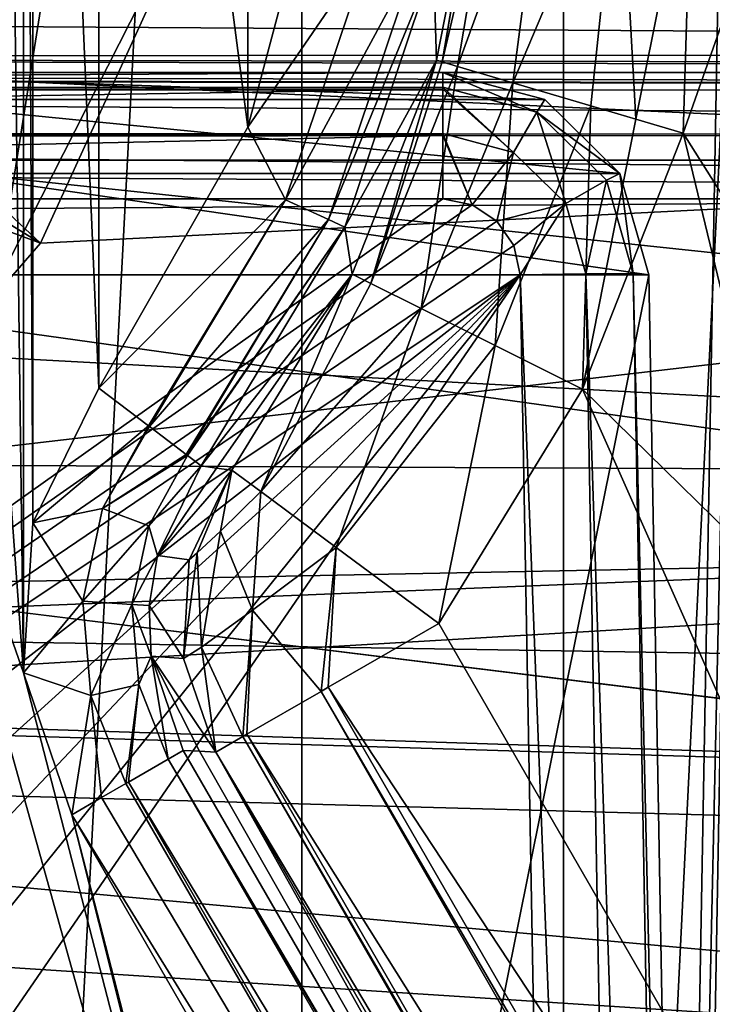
# Model space of a CAD drawing. Header units: millimetres. Extents: x -40 to 40, y -40 to 40.
# Tile 57 of 192: x -19.7 to -17, y -5.1 to -1.3. Entities that reach past the tile are written whole.
import ezdxf

# ---------------------------------------------------------------- set-up
doc = ezdxf.new("R2010")
doc.units = ezdxf.units.MM
doc.header["$LTSCALE"] = 8.749007
for name, color, linetype in [('1', 7, 'CONTINUOUS'), ('104', 7, 'CONTINUOUS'), ('109', 7, 'CONTINUOUS'), ('116', 7, 'CONTINUOUS'), ('139', 7, 'CONTINUOUS'), ('16', 7, 'CONTINUOUS'), ('186', 7, 'CONTINUOUS'), ('191', 7, 'CONTINUOUS'), ('194', 7, 'CONTINUOUS'), ('195', 7, 'CONTINUOUS'), ('203', 7, 'CONTINUOUS'), ('204', 7, 'CONTINUOUS'), ('207', 7, 'CONTINUOUS'), ('208', 7, 'CONTINUOUS'), ('366', 7, 'CONTINUOUS'), ('367', 7, 'CONTINUOUS'), ('368', 7, 'CONTINUOUS'), ('397', 7, 'CONTINUOUS'), ('410', 7, 'CONTINUOUS'), ('48', 7, 'CONTINUOUS'), ('60', 7, 'CONTINUOUS'), ('641', 7, 'CONTINUOUS'), ('646', 7, 'CONTINUOUS'), ('647', 7, 'CONTINUOUS'), ('648', 7, 'CONTINUOUS'), ('668', 7, 'CONTINUOUS'), ('669', 7, 'CONTINUOUS'), ('670', 7, 'CONTINUOUS'), ('671', 7, 'CONTINUOUS'), ('692', 7, 'CONTINUOUS'), ('693', 7, 'CONTINUOUS'), ('694', 7, 'CONTINUOUS'), ('701', 7, 'CONTINUOUS'), ('908', 7, 'CONTINUOUS'), ('911', 7, 'CONTINUOUS'), ('912', 7, 'CONTINUOUS')]:
    doc.layers.add(name, color=color, linetype=linetype)

msp = doc.modelspace()

# ---------------------------------------------------------------- linework, layer by layer
at = {"layer": '1', "linetype": 'CONTINUOUS'}
for points in [[(-15.1168, 36.4929), (-18.6204, 34.8358), (-18.6197, -34.8362), (-15.1168, 36.4929)], [(-15.116, -36.4932), (-15.1168, 36.4929), (-18.6197, -34.8362), (-15.116, -36.4932)], [(-18.6204, 34.8358), (-21.9451, 32.843), (-21.9445, -32.8434), (-18.6204, 34.8358)], [(-18.6197, -34.8362), (-18.6204, 34.8358), (-21.9445, -32.8434), (-18.6197, -34.8362)]]:
    msp.add_3dface(points, dxfattribs=at)
at = {"layer": '104', "linetype": 'CONTINUOUS'}
for points in [[(-8.05, 0, -730), (-19.1621, -1.1271, -730), (-7.8953, -1.5705, -730), (-8.05, 0, -730)], [(-19.1621, -1.1271, -730), (-19.6352, -2.1629, -730), (-7.8953, -1.5705, -730), (-19.1621, -1.1271, -730)], [(-7.8953, -1.5705, -730), (-20.3809, -3.0233, -730), (-7.4373, -3.0804, -730), (-7.8953, -1.5705, -730)], [(-19.6352, -2.1629, -730), (-20.3809, -3.0233, -730), (-7.8953, -1.5705, -730), (-19.6352, -2.1629, -730)], [(-20.3809, -3.0233, -730), (-21.3384, -3.6386, -730), (-7.4373, -3.0804, -730), (-20.3809, -3.0233, -730)], [(-7.4373, -3.0804, -730), (-22.43, -3.9592, -730), (-6.6933, -4.4723, -730), (-7.4373, -3.0804, -730)], [(-21.3384, -3.6386, -730), (-22.43, -3.9592, -730), (-7.4373, -3.0804, -730), (-21.3384, -3.6386, -730)], [(-23.5687, -3.9594, -730), (-31.3005, -6.6543, -730), (-6.6933, -4.4723, -730), (-23.5687, -3.9594, -730)], [(-22.43, -3.9592, -730), (-23.5687, -3.9594, -730), (-6.6933, -4.4723, -730), (-22.43, -3.9592, -730)], [(-6.6933, -4.4723, -730), (-31.3005, -6.6543, -730), (-5.6921, -5.6924, -730), (-6.6933, -4.4723, -730)]]:
    msp.add_3dface(points, dxfattribs=at)
at = {"layer": '109', "linetype": 'CONTINUOUS'}
for points in [[(-21.1061, -0.7846, -733), (-20.95, 0, -733), (-10.5177, -1.9667, -733), (-21.1061, -0.7846, -733)], [(-10.5177, -1.9667, -733), (-20.95, 0, -733), (-10.7, 0, -733), (-10.5177, -1.9667, -733)], [(-21.5506, -1.4498, -733), (-21.1061, -0.7846, -733), (-10.5177, -1.9667, -733), (-21.5506, -1.4498, -733)], [(-22.2156, -1.894, -733), (-21.5506, -1.4498, -733), (-10.5177, -1.9667, -733), (-22.2156, -1.894, -733)], [(-23.0004, -2.05, -733), (-22.2156, -1.894, -733), (-10.5177, -1.9667, -733), (-23.0004, -2.05, -733)], [(-9.9772, -3.866, -733), (-23.0004, -2.05, -733), (-10.5177, -1.9667, -733), (-9.9772, -3.866, -733)], [(-32.3094, -3.5142, -733), (-23.0004, -2.05, -733), (-9.9772, -3.866, -733), (-32.3094, -3.5142, -733)], [(-9.097, -5.6333, -733), (-32.3094, -3.5142, -733), (-9.9772, -3.866, -733), (-9.097, -5.6333, -733)], [(-31.7401, -6.9868, -733), (-32.3094, -3.5142, -733), (-9.097, -5.6333, -733), (-31.7401, -6.9868, -733)]]:
    msp.add_3dface(points, dxfattribs=at)
at = {"layer": '116', "linetype": 'CONTINUOUS'}
for points in [[(-19.6352, -2.1629, -730), (-21.106, -0.7845, -731.95), (-21.2955, -1.1389, -731.95), (-19.6352, -2.1629, -730)], [(-19.6352, -2.1629, -730), (-19.1621, -1.1271, -730), (-21.106, -0.7845, -731.95), (-19.6352, -2.1629, -730)], [(-19.6352, -2.1629, -730), (-21.2955, -1.1389, -731.95), (-21.5504, -1.4496, -731.95), (-19.6352, -2.1629, -730)], [(-20.3809, -3.0233, -730), (-19.6352, -2.1629, -730), (-21.5504, -1.4496, -731.95), (-20.3809, -3.0233, -730)]]:
    msp.add_3dface(points, dxfattribs=at)
at = {"layer": '139', "linetype": 'CONTINUOUS'}
for points in [[(-19.7007, -3.831, -733), (-19.7007, 3.831, -733), (-19.75, 0, -733), (-19.7007, -3.831, -733)], [(-19.6641, -3.2495, -733), (-19.7007, 3.831, -733), (-19.7007, -3.831, -733), (-19.6641, -3.2495, -733)], [(-19.6641, 3.2495, -733), (-19.7007, 3.831, -733), (-19.6641, -3.2495, -733), (-19.6641, 3.2495, -733)], [(-19.4087, -2.7259, -733), (-19.6641, 3.2495, -733), (-19.6641, -3.2495, -733), (-19.4087, -2.7259, -733)], [(-19.4087, 2.7259, -733), (-19.6641, 3.2495, -733), (-19.4087, -2.7259, -733), (-19.4087, 2.7259, -733)], [(-18.8294, -1.7128, -733), (-19.4087, 2.7259, -733), (-19.4087, -2.7259, -733), (-18.8294, -1.7128, -733)], [(-18.8292, 1.7124, -733), (-19.4087, 2.7259, -733), (-18.8294, -1.7128, -733), (-18.8292, 1.7124, -733)], [(-18.5295, -0.5853, -733), (-18.8292, 1.7124, -733), (-18.8294, -1.7128, -733), (-18.5295, -0.5853, -733)], [(-19.7007, -3.831, -733), (-19.75, 0, -733), (-19.9093, -1.0049, -733), (-19.7007, -3.831, -733)], [(-20.3714, -1.9113, -733), (-19.7007, -3.831, -733), (-19.9093, -1.0049, -733), (-20.3714, -1.9113, -733)], [(-20.9482, -5.2112, -733), (-18.0438, -10.2417, -733), (-20.3714, -1.9113, -733), (-20.9482, -5.2112, -733)], [(-18.0438, -10.2417, -733), (-19.7007, -3.831, -733), (-20.3714, -1.9113, -733), (-18.0438, -10.2417, -733)], [(-19.5129, -4.3825, -733), (-19.7007, -3.831, -733), (-18.0438, -10.2417, -733), (-19.5129, -4.3825, -733)], [(-19.5129, -4.3825, -733), (-18.0438, -10.2417, -733), (-17.851, -10.8342, -733), (-19.5129, -4.3825, -733)], [(-15.2642, -11.7415, -733), (-19.5129, -4.3825, -733), (-17.851, -10.8342, -733), (-15.2642, -11.7415, -733)]]:
    msp.add_3dface(points, dxfattribs=at)
at = {"layer": '16', "linetype": 'CONTINUOUS'}
for points in [[(33.9501, -1.8406, -3.5), (-33.9501, 1.8406, -3.5), (33.9501, 1.8406, -3.5), (33.9501, -1.8406, -3.5)], [(-33.9501, -1.8406, -3.5), (-33.9501, 1.8406, -3.5), (33.9501, -1.8406, -3.5), (-33.9501, -1.8406, -3.5)], [(-33.9501, -1.8406, -3.5), (33.5521, -5.5004, -3.5), (-5, -5.4103, -3.5), (-33.9501, -1.8406, -3.5)], [(33.5521, -5.5004, -3.5), (-33.9501, -1.8406, -3.5), (33.9501, -1.8406, -3.5), (33.5521, -5.5004, -3.5)], [(-33.5522, -5.4998, -3.5), (-33.9501, -1.8406, -3.5), (-5, -5.4103, -3.5), (-33.5522, -5.4998, -3.5)]]:
    msp.add_3dface(points, dxfattribs=at)
at = {"layer": '186', "linetype": 'CONTINUOUS'}
for points in [[(-29.4123, -10.048, -823.8246), (-29.4827, -1.9913, -823.9652), (-2.4565, -1.9913, -823.9652), (-29.4123, -10.048, -823.8246)], [(-29.2506, -11.205, -823.8044), (-29.4123, -10.048, -823.8246), (-2.4565, -1.9913, -823.9652), (-29.2506, -11.205, -823.8044)], [(-28.796, -12.2822, -823.7856), (-29.2506, -11.205, -823.8044), (-2.4565, -1.9913, -823.9652), (-28.796, -12.2822, -823.7856)], [(-28.0797, -13.2054, -823.7695), (-28.796, -12.2822, -823.7856), (-2.4565, -1.9913, -823.9652), (-28.0797, -13.2054, -823.7695)], [(-27.1505, -13.9127, -823.7572), (-28.0797, -13.2054, -823.7695), (-2.4565, -1.9913, -823.9652), (-27.1505, -13.9127, -823.7572)], [(-26.0706, -14.3571, -823.7494), (-27.1505, -13.9127, -823.7572), (-2.4565, -1.9913, -823.9652), (-26.0706, -14.3571, -823.7494)], [(-24.9125, -14.5088, -823.7467), (-26.0706, -14.3571, -823.7494), (-2.4565, -1.9913, -823.9652), (-24.9125, -14.5088, -823.7467)], [(-2.2089, -2.0569, -823.9641), (-24.9125, -14.5088, -823.7467), (-2.4565, -1.9913, -823.9652), (-2.2089, -2.0569, -823.9641)], [(-2.0265, -2.2362, -823.961), (-24.9125, -14.5088, -823.7467), (-2.2089, -2.0569, -823.9641), (-2.0265, -2.2362, -823.961)], [(-1.9566, -2.4826, -823.9567), (-24.9125, -14.5088, -823.7467), (-2.0265, -2.2362, -823.961), (-1.9566, -2.4826, -823.9567)], [(-1.7467, -14.5087, -823.7467), (-24.9125, -14.5088, -823.7467), (-1.9566, -2.4826, -823.9567), (-1.7467, -14.5087, -823.7467)]]:
    msp.add_3dface(points, dxfattribs=at)
at = {"layer": '191', "linetype": 'CONTINUOUS'}
for points in [[(-29.4827, -1.9913, -821.0348), (-29.4123, -10.048, -821.1754), (-18.0722, -1.9913, -821.0348), (-29.4827, -1.9913, -821.0348)], [(-18.0722, -1.9913, -821.0348), (-29.4123, -10.048, -821.1754), (-17.9583, -2.0137, -821.0351), (-18.0722, -1.9913, -821.0348)], [(-17.9583, -2.0137, -821.0351), (-29.4123, -10.048, -821.1754), (-17.8617, -2.0773, -821.0363), (-17.9583, -2.0137, -821.0351)], [(-17.8617, -2.0773, -821.0363), (-29.4123, -10.048, -821.1754), (-17.7963, -2.1727, -821.0379), (-17.8617, -2.0773, -821.0363)], [(-17.7963, -2.1727, -821.0379), (-29.4123, -10.048, -821.1754), (-17.7718, -2.286, -821.0399), (-17.7963, -2.1727, -821.0379)], [(-29.4123, -10.048, -821.1754), (-29.2508, -11.2046, -821.1956), (-17.7718, -2.286, -821.0399), (-29.4123, -10.048, -821.1754)], [(-29.2508, -11.2046, -821.1956), (-28.7971, -12.2804, -821.2144), (-17.7718, -2.286, -821.0399), (-29.2508, -11.2046, -821.1956)], [(-28.7971, -12.2804, -821.2144), (-28.0818, -13.2034, -821.2305), (-17.7718, -2.286, -821.0399), (-28.7971, -12.2804, -821.2144)], [(-28.0818, -13.2034, -821.2305), (-27.1523, -13.9117, -821.2428), (-17.7718, -2.286, -821.0399), (-28.0818, -13.2034, -821.2305)], [(-27.1523, -13.9117, -821.2428), (-26.0711, -14.357, -821.2506), (-17.7718, -2.286, -821.0399), (-27.1523, -13.9117, -821.2428)], [(-17.7718, -2.286, -821.0399), (-26.0711, -14.357, -821.2506), (-17.5509, -14.5087, -821.2533), (-17.7718, -2.286, -821.0399)]]:
    msp.add_3dface(points, dxfattribs=at)
at = {"layer": '194', "linetype": 'CONTINUOUS'}
for points in [[(-29.4913, -1.5, -820.5348), (-29.4901, -1.5655, -820.7823), (-18.0722, -1.5, -820.5348), (-29.4913, -1.5, -820.5348)], [(-18.0722, -1.5, -820.5348), (-29.4901, -1.5655, -820.7823), (-18.0722, -1.5571, -820.7669), (-18.0722, -1.5, -820.5348)], [(-18.0722, -1.5571, -820.7669), (-29.4901, -1.5655, -820.7823), (-18.0722, -1.5656, -820.7823), (-18.0722, -1.5571, -820.7669)], [(-29.4901, -1.5655, -820.7823), (-29.487, -1.745, -820.9649), (-18.0722, -1.5656, -820.7823), (-29.4901, -1.5655, -820.7823)], [(-18.0722, -1.5656, -820.7823), (-29.487, -1.745, -820.9649), (-18.0722, -1.7376, -820.9604), (-18.0722, -1.5656, -820.7823)], [(-18.0722, -1.7376, -820.9604), (-29.487, -1.745, -820.9649), (-18.0722, -1.7449, -820.9649), (-18.0722, -1.7376, -820.9604)], [(-29.487, -1.745, -820.9649), (-29.4827, -1.9913, -821.0348), (-18.0722, -1.7449, -820.9649), (-29.487, -1.745, -820.9649)], [(-29.4827, -1.9913, -821.0348), (-18.0722, -1.9913, -821.0348), (-18.0722, -1.7449, -820.9649), (-29.4827, -1.9913, -821.0348)]]:
    msp.add_3dface(points, dxfattribs=at)
at = {"layer": '195', "linetype": 'CONTINUOUS'}
for points in [[(-29.4913, -1.5, -820.5348), (-18.0722, -1.5, -820.5348), (-24.9336, -1.5, -793.4172), (-29.4913, -1.5, -820.5348)], [(-18.0722, -1.5, -820.5348), (-20.6945, -1.5, -745.4392), (-24.9336, -1.5, -793.4172), (-18.0722, -1.5, -820.5348)]]:
    msp.add_3dface(points, dxfattribs=at)
at = {"layer": '203', "linetype": 'CONTINUOUS'}
for points in [[(-19.7303, -14.5087, -744.0187), (-19.8952, -2.2861, -745.4113), (-17.2722, -2.286, -820.5225), (-19.7303, -14.5087, -744.0187)], [(-17.0513, -14.5087, -820.7359), (-19.7303, -14.5087, -744.0187), (-17.2722, -2.286, -820.5225), (-17.0513, -14.5087, -820.7359)]]:
    msp.add_3dface(points, dxfattribs=at)
at = {"layer": '204', "linetype": 'CONTINUOUS'}
for points in [[(-17.7718, -2.286, -821.0399), (-17.2958, -14.5121, -821.1834), (-17.5169, -2.2827, -820.9699), (-17.7718, -2.286, -821.0399)], [(-17.7718, -2.286, -821.0399), (-17.5509, -14.5087, -821.2533), (-17.2958, -14.5121, -821.1834), (-17.7718, -2.286, -821.0399)], [(-17.2958, -14.5121, -821.1834), (-17.1122, -14.5121, -820.9932), (-17.5169, -2.2827, -820.9699), (-17.2958, -14.5121, -821.1834)], [(-17.5169, -2.2827, -820.9699), (-17.1122, -14.5121, -820.9932), (-17.3331, -2.2827, -820.7795), (-17.5169, -2.2827, -820.9699)], [(-17.1122, -14.5121, -820.9932), (-17.0513, -14.5087, -820.7359), (-17.3331, -2.2827, -820.7795), (-17.1122, -14.5121, -820.9932)], [(-17.0513, -14.5087, -820.7359), (-17.2722, -2.286, -820.5225), (-17.3331, -2.2827, -820.7795), (-17.0513, -14.5087, -820.7359)]]:
    msp.add_3dface(points, dxfattribs=at)
at = {"layer": '207', "linetype": 'CONTINUOUS'}
for points in [[(-18.0722, -1.5, -820.5348), (-17.7065, -1.6539, -820.7685), (-17.6762, -1.6049, -820.5269), (-18.0722, -1.5, -820.5348)], [(-18.0722, -1.5, -820.5348), (-18.0722, -1.5571, -820.7669), (-17.7065, -1.6539, -820.7685), (-18.0722, -1.5, -820.5348)], [(-18.0722, -1.5571, -820.7669), (-17.7974, -1.8103, -820.9617), (-17.7065, -1.6539, -820.7685), (-18.0722, -1.5571, -820.7669)], [(-18.0722, -1.5571, -820.7669), (-18.0722, -1.5656, -820.7823), (-17.7974, -1.8103, -820.9617), (-18.0722, -1.5571, -820.7669)], [(-18.0722, -1.5656, -820.7823), (-18.0722, -1.7376, -820.9604), (-17.7974, -1.8103, -820.9617), (-18.0722, -1.5656, -820.7823)], [(-17.6762, -1.6049, -820.5269), (-17.7065, -1.6539, -820.7685), (-17.3841, -1.8919, -820.5224), (-17.6762, -1.6049, -820.5269)], [(-17.7974, -1.8103, -820.9617), (-17.5946, -2.0093, -820.9652), (-17.7065, -1.6539, -820.7685), (-17.7974, -1.8103, -820.9617)], [(-17.7065, -1.6539, -820.7685), (-17.5946, -2.0093, -820.9652), (-17.4366, -1.9189, -820.7732), (-17.7065, -1.6539, -820.7685)], [(-17.7065, -1.6539, -820.7685), (-17.4366, -1.9189, -820.7732), (-17.3841, -1.8919, -820.5224), (-17.7065, -1.6539, -820.7685)], [(-18.0722, -1.7376, -820.9604), (-17.9583, -2.0137, -821.0351), (-17.7974, -1.8103, -820.9617), (-18.0722, -1.7376, -820.9604)], [(-17.9583, -2.0137, -821.0351), (-18.0722, -1.7376, -820.9604), (-18.0722, -1.7449, -820.9649), (-17.9583, -2.0137, -821.0351)], [(-18.0722, -1.9913, -821.0348), (-17.9583, -2.0137, -821.0351), (-18.0722, -1.7449, -820.9649), (-18.0722, -1.9913, -821.0348)], [(-17.9583, -2.0137, -821.0351), (-17.8617, -2.0773, -821.0363), (-17.7974, -1.8103, -820.9617), (-17.9583, -2.0137, -821.0351)], [(-17.7974, -1.8103, -820.9617), (-17.8617, -2.0773, -821.0363), (-17.5946, -2.0093, -820.9652), (-17.7974, -1.8103, -820.9617)], [(-17.4366, -1.9189, -820.7732), (-17.3331, -2.2827, -820.7795), (-17.3841, -1.8919, -820.5224), (-17.4366, -1.9189, -820.7732)], [(-17.3331, -2.2827, -820.7795), (-17.2722, -2.286, -820.5225), (-17.3841, -1.8919, -820.5224), (-17.3331, -2.2827, -820.7795)], [(-17.5946, -2.0093, -820.9652), (-17.5169, -2.2827, -820.9699), (-17.4366, -1.9189, -820.7732), (-17.5946, -2.0093, -820.9652)], [(-17.5169, -2.2827, -820.9699), (-17.3331, -2.2827, -820.7795), (-17.4366, -1.9189, -820.7732), (-17.5169, -2.2827, -820.9699)], [(-17.8617, -2.0773, -821.0363), (-17.7963, -2.1727, -821.0379), (-17.5946, -2.0093, -820.9652), (-17.8617, -2.0773, -821.0363)], [(-17.7963, -2.1727, -821.0379), (-17.7718, -2.286, -821.0399), (-17.5946, -2.0093, -820.9652), (-17.7963, -2.1727, -821.0379)], [(-17.7718, -2.286, -821.0399), (-17.5169, -2.2827, -820.9699), (-17.5946, -2.0093, -820.9652), (-17.7718, -2.286, -821.0399)]]:
    msp.add_3dface(points, dxfattribs=at)
at = {"layer": '208', "linetype": 'CONTINUOUS'}
for points in [[(-20.6945, -1.5, -745.4392), (-18.0722, -1.5, -820.5348), (-17.6762, -1.6049, -820.5269), (-20.6945, -1.5, -745.4392)], [(-20.2988, -1.6049, -745.4254), (-20.6945, -1.5, -745.4392), (-17.6762, -1.6049, -820.5269), (-20.2988, -1.6049, -745.4254)], [(-20.0066, -1.8924, -745.4152), (-20.2988, -1.6049, -745.4254), (-17.3841, -1.8919, -820.5224), (-20.0066, -1.8924, -745.4152)], [(-20.2988, -1.6049, -745.4254), (-17.6762, -1.6049, -820.5269), (-17.3841, -1.8919, -820.5224), (-20.2988, -1.6049, -745.4254)], [(-17.2722, -2.286, -820.5225), (-20.0066, -1.8924, -745.4152), (-17.3841, -1.8919, -820.5224), (-17.2722, -2.286, -820.5225)], [(-19.8952, -2.2861, -745.4113), (-20.0066, -1.8924, -745.4152), (-17.2722, -2.286, -820.5225), (-19.8952, -2.2861, -745.4113)]]:
    msp.add_3dface(points, dxfattribs=at)
at = {"layer": '366', "linetype": 'CONTINUOUS'}
for points in [[(-2.4565, -1.5656, -824.2177), (-29.49, -1.5707, -824.2088), (-29.4483, -1.5209, -824.322), (-2.4565, -1.5656, -824.2177)], [(-29.4447, -1.5181, -824.3317), (-2.4565, -1.5626, -824.223), (-29.4483, -1.5209, -824.322), (-29.4447, -1.5181, -824.3317)], [(-2.4565, -1.5626, -824.223), (-2.4565, -1.5656, -824.2177), (-29.4483, -1.5209, -824.322), (-2.4565, -1.5626, -824.223)], [(-29.3947, -1.5, -824.4652), (-2.4565, -1.5626, -824.223), (-29.4447, -1.5181, -824.3317), (-29.3947, -1.5, -824.4652)], [(-2.4565, -1.5, -824.4652), (-2.4565, -1.5626, -824.223), (-29.3947, -1.5, -824.4652), (-2.4565, -1.5, -824.4652)], [(-2.4565, -1.7425, -824.0366), (-29.49, -1.5707, -824.2088), (-2.4565, -1.5656, -824.2177), (-2.4565, -1.7425, -824.0366)], [(-29.4871, -1.7377, -824.0395), (-29.49, -1.5707, -824.2088), (-2.4565, -1.7425, -824.0366), (-29.4871, -1.7377, -824.0395)], [(-29.4869, -1.7494, -824.0325), (-29.4871, -1.7377, -824.0395), (-2.4565, -1.7425, -824.0366), (-29.4869, -1.7494, -824.0325)], [(-2.4565, -1.9913, -823.9652), (-29.4869, -1.7494, -824.0325), (-2.4565, -1.7425, -824.0366), (-2.4565, -1.9913, -823.9652)], [(-29.4827, -1.9913, -823.9652), (-29.4869, -1.7494, -824.0325), (-2.4565, -1.9913, -823.9652), (-29.4827, -1.9913, -823.9652)]]:
    msp.add_3dface(points, dxfattribs=at)
at = {"layer": '367', "linetype": 'CONTINUOUS'}
msp.add_3dface([(-2.4565, -1.5, -967.4998), (-2.4565, -1.5, -824.4652), (-29.3947, -1.5, -824.4652), (-2.4565, -1.5, -967.4998)], dxfattribs=at)
at = {"layer": '368', "linetype": 'CONTINUOUS'}
for points in [[(-2.883, -1.2483, -967.5801), (-2.7069, -1.4302, -967.547), (-29.8153, -1.2586, -824.5444), (-2.883, -1.2483, -967.5801)], [(-29.8153, -1.2586, -824.5444), (-2.7069, -1.4302, -967.547), (-29.635, -1.4362, -824.5104), (-29.8153, -1.2586, -824.5444)], [(-2.7069, -1.4302, -967.547), (-2.5877, -1.4818, -967.5245), (-29.635, -1.4362, -824.5104), (-2.7069, -1.4302, -967.547)], [(-2.5877, -1.4818, -967.5245), (-2.4565, -1.5, -967.4998), (-29.635, -1.4362, -824.5104), (-2.5877, -1.4818, -967.5245)], [(-2.4565, -1.5, -967.4998), (-29.3947, -1.5, -824.4652), (-29.635, -1.4362, -824.5104), (-2.4565, -1.5, -967.4998)]]:
    msp.add_3dface(points, dxfattribs=at)
at = {"layer": '397', "linetype": 'CONTINUOUS'}
for points in [[(-16.921, 0, -743.7601), (-17.2442, -14.5087, -743.7641), (-16.9819, 0, -744.0174), (-16.921, 0, -743.7601)], [(-17.1833, -14.5121, -743.5068), (-17.2442, -14.5087, -743.7641), (-16.921, 0, -743.7601), (-17.1833, -14.5121, -743.5068)], [(-16.9996, -14.5121, -743.3166), (-17.1833, -14.5121, -743.5068), (-16.7373, 0, -743.5699), (-16.9996, -14.5121, -743.3166)], [(-16.7373, 0, -743.5699), (-17.1833, -14.5121, -743.5068), (-16.921, 0, -743.7601), (-16.7373, 0, -743.5699)]]:
    msp.add_3dface(points, dxfattribs=at)
at = {"layer": '410', "linetype": 'CONTINUOUS'}
msp.add_3dface([(-16.9819, 0, -744.0174), (-17.2442, -14.5087, -743.7641), (-14.5551, -14.5087, -820.7708), (-16.9819, 0, -744.0174)], dxfattribs=at)
at = {"layer": '48', "linetype": 'CONTINUOUS'}
for points in [[(-7.2592, -3.2329, -14), (-37.8035, 0, -14), (-7.7728, -1.6526, -14), (-7.2592, -3.2329, -14)], [(-37.8035, 0, -14), (-7.9465, 0, -14), (-7.7728, -1.6526, -14), (-37.8035, 0, -14)], [(-37.6095, -3.8248, -14), (-37.8035, 0, -14), (-7.2592, -3.2329, -14), (-37.6095, -3.8248, -14)], [(-6.4285, -4.6714, -14), (-37.6095, -3.8248, -14), (-7.2592, -3.2329, -14), (-6.4285, -4.6714, -14)], [(-5.3166, -5.906, -14), (-37.6095, -3.8248, -14), (-6.4285, -4.6714, -14), (-5.3166, -5.906, -14)], [(-3.973, -6.8821, -14), (-37.6095, -3.8248, -14), (-5.3166, -5.906, -14), (-3.973, -6.8821, -14)], [(-2.456, -7.5575, -14), (-37.6095, -3.8248, -14), (-3.973, -6.8821, -14), (-2.456, -7.5575, -14)], [(-37.0296, -7.6101, -14), (-37.6095, -3.8248, -14), (-2.456, -7.5575, -14), (-37.0296, -7.6101, -14)]]:
    msp.add_3dface(points, dxfattribs=at)
at = {"layer": '60', "linetype": 'CONTINUOUS'}
for points in [[(-17.6035, 30.492, -11.5), (-17.6029, -30.4924, -11.5), (-14.3201, 32.1649, -11.5), (-17.6035, 30.492, -11.5)], [(-17.6029, -30.4924, -11.5), (-14.3194, -32.1653, -11.5), (-14.3201, 32.1649, -11.5), (-17.6029, -30.4924, -11.5)], [(-20.6948, 28.4846, -11.5), (-20.6939, -28.4853, -11.5), (-17.6035, 30.492, -11.5), (-20.6948, 28.4846, -11.5)], [(-20.6939, -28.4853, -11.5), (-17.6029, -30.4924, -11.5), (-17.6035, 30.492, -11.5), (-20.6939, -28.4853, -11.5)]]:
    msp.add_3dface(points, dxfattribs=at)
at = {"layer": '641', "linetype": 'CONTINUOUS'}
for points in [[(-17.1381, -1.7361, -740.5), (-16.8435, -0.8985, -740.6026), (-17.1041, -0.589, -740.5147), (-17.1381, -1.7361, -740.5)], [(-16.5477, -2.671, -740.6026), (-16.8435, -0.8985, -740.6026), (-17.1381, -1.7361, -740.5), (-16.5477, -2.671, -740.6026)], [(-16.7022, -3.5402, -740.5), (-16.5477, -2.671, -740.6026), (-17.1381, -1.7361, -740.5), (-16.7022, -3.5402, -740.5)]]:
    msp.add_3dface(points, dxfattribs=at)
at = {"layer": '646', "linetype": 'CONTINUOUS'}
for points in [[(-18.0744, -1.4588, -739.7156), (-17.9087, -0.485, -739.5506), (-17.9112, -0.5106, -739.5497), (-18.0744, -1.4588, -739.7156)], [(-17.8488, -0.5001, -739.8776), (-17.9087, -0.485, -739.5506), (-18.0744, -1.4588, -739.7156), (-17.8488, -0.5001, -739.8776)], [(-18.0968, -1.4522, -739.5175), (-18.0744, -1.4588, -739.7156), (-17.9112, -0.5106, -739.5497), (-18.0968, -1.4522, -739.5175)], [(-18.0146, -1.4765, -739.9054), (-17.8488, -0.5001, -739.8776), (-18.0744, -1.4588, -739.7156), (-18.0146, -1.4765, -739.9054)], [(-17.668, -0.5264, -740.1871), (-17.8488, -0.5001, -739.8776), (-18.0146, -1.4765, -739.9054), (-17.668, -0.5264, -740.1871)], [(-17.8, -1.54, -740.2235), (-17.668, -0.5264, -740.1871), (-18.0146, -1.4765, -739.9054), (-17.8, -1.54, -740.2235)], [(-17.3852, -0.56, -740.4146), (-17.668, -0.5264, -740.1871), (-17.8, -1.54, -740.2235), (-17.3852, -0.56, -740.4146)], [(-17.497, -1.6298, -740.4273), (-17.3852, -0.56, -740.4146), (-17.8, -1.54, -740.2235), (-17.497, -1.6298, -740.4273)], [(-17.3224, -1.6815, -740.4813), (-17.3852, -0.56, -740.4146), (-17.497, -1.6298, -740.4273), (-17.3224, -1.6815, -740.4813)], [(-17.1041, -0.589, -740.5147), (-17.3852, -0.56, -740.4146), (-17.3224, -1.6815, -740.4813), (-17.1041, -0.589, -740.5147)], [(-17.1381, -1.7361, -740.5), (-17.1041, -0.589, -740.5147), (-17.3224, -1.6815, -740.4813), (-17.1381, -1.7361, -740.5)]]:
    msp.add_3dface(points, dxfattribs=at)
at = {"layer": '647', "linetype": 'CONTINUOUS'}
for points in [[(-18.0968, -1.4522, -739.5175), (-18.4243, -2.2833, -739.5175), (-18.3518, -2.3195, -739.8947), (-18.0968, -1.4522, -739.5175)], [(-18.0744, -1.4588, -739.7156), (-18.0968, -1.4522, -739.5175), (-18.3518, -2.3195, -739.8947), (-18.0744, -1.4588, -739.7156)], [(-18.0146, -1.4765, -739.9054), (-18.0744, -1.4588, -739.7156), (-18.3518, -2.3195, -739.8947), (-18.0146, -1.4765, -739.9054)], [(-18.0146, -1.4765, -739.9054), (-18.3518, -2.3195, -739.8947), (-18.1568, -2.4168, -740.2133), (-18.0146, -1.4765, -739.9054)], [(-17.8, -1.54, -740.2235), (-18.0146, -1.4765, -739.9054), (-18.1568, -2.4168, -740.2133), (-17.8, -1.54, -740.2235)], [(-17.8, -1.54, -740.2235), (-18.1568, -2.4168, -740.2133), (-17.8685, -2.5607, -740.4255), (-17.8, -1.54, -740.2235)], [(-17.497, -1.6298, -740.4273), (-17.8, -1.54, -740.2235), (-17.8685, -2.5607, -740.4255), (-17.497, -1.6298, -740.4273)], [(-17.497, -1.6298, -740.4273), (-17.8685, -2.5607, -740.4255), (-17.5297, -2.7298, -740.5), (-17.497, -1.6298, -740.4273)], [(-17.3224, -1.6815, -740.4813), (-17.497, -1.6298, -740.4273), (-17.5297, -2.7298, -740.5), (-17.3224, -1.6815, -740.4813)], [(-17.1381, -1.7361, -740.5), (-17.3224, -1.6815, -740.4813), (-17.5297, -2.7298, -740.5), (-17.1381, -1.7361, -740.5)], [(-18.8915, -3.0449, -739.5175), (-18.7793, -3.128, -740.01), (-18.4243, -2.2833, -739.5175), (-18.8915, -3.0449, -739.5175)], [(-18.4243, -2.2833, -739.5175), (-18.7793, -3.128, -740.01), (-18.3518, -2.3195, -739.8947), (-18.4243, -2.2833, -739.5175)], [(-18.3518, -2.3195, -739.8947), (-18.7793, -3.128, -740.01), (-18.1568, -2.4168, -740.2133), (-18.3518, -2.3195, -739.8947)], [(-18.7793, -3.128, -740.01), (-18.4859, -3.3455, -740.3689), (-18.1568, -2.4168, -740.2133), (-18.7793, -3.128, -740.01)], [(-18.1568, -2.4168, -740.2133), (-18.4859, -3.3455, -740.3689), (-17.8685, -2.5607, -740.4255), (-18.1568, -2.4168, -740.2133)], [(-18.4859, -3.3455, -740.3689), (-18.0882, -3.6402, -740.5), (-17.8685, -2.5607, -740.4255), (-18.4859, -3.3455, -740.3689)], [(-17.8685, -2.5607, -740.4255), (-18.0882, -3.6402, -740.5), (-17.5297, -2.7298, -740.5), (-17.8685, -2.5607, -740.4255)]]:
    msp.add_3dface(points, dxfattribs=at)
at = {"layer": '648', "linetype": 'CONTINUOUS'}
for points in [[(-16.7022, -3.5402, -740.5), (-17.1381, -1.7361, -740.5), (-17.5297, -2.7298, -740.5), (-16.7022, -3.5402, -740.5)], [(-17.5297, -2.7298, -740.5), (-18.0882, -3.6402, -740.5), (-13.9046, -10.8864, -740.5), (-17.5297, -2.7298, -740.5)], [(-16.7022, -3.5402, -740.5), (-17.5297, -2.7298, -740.5), (-13.9046, -10.8864, -740.5), (-16.7022, -3.5402, -740.5)]]:
    msp.add_3dface(points, dxfattribs=at)
at = {"layer": '668', "linetype": 'CONTINUOUS'}
for points in [[(-18.0968, -1.4522, -739.5175), (-17.9112, -0.5106, -739.5497), (-18.1083, -1.0755, -733.4913), (-18.0968, -1.4522, -739.5175)], [(-18.4533, -2.1008, -733.4913), (-18.0968, -1.4522, -739.5175), (-18.1083, -1.0755, -733.4913), (-18.4533, -2.1008, -733.4913)], [(-18.4243, -2.2833, -739.5175), (-18.0968, -1.4522, -739.5175), (-18.4533, -2.1008, -733.4913), (-18.4243, -2.2833, -739.5175)], [(-19.0105, -3.0281, -733.4913), (-18.4243, -2.2833, -739.5175), (-18.4533, -2.1008, -733.4913), (-19.0105, -3.0281, -733.4913)], [(-18.9509, -3.0365, -736.5052), (-18.4243, -2.2833, -739.5175), (-19.0105, -3.0281, -733.4913), (-18.9509, -3.0365, -736.5052)], [(-18.8915, -3.0449, -739.5175), (-18.4243, -2.2833, -739.5175), (-18.9509, -3.0365, -736.5052), (-18.8915, -3.0449, -739.5175)]]:
    msp.add_3dface(points, dxfattribs=at)
at = {"layer": '669', "linetype": 'CONTINUOUS'}
for points in [[(-18.9509, -3.0365, -736.5052), (-19.0105, -3.0281, -733.4913), (-19.1803, -3.3755, -733.4897), (-18.9509, -3.0365, -736.5052)], [(-18.8915, -3.0449, -739.5175), (-18.9509, -3.0365, -736.5052), (-19.1803, -3.3755, -733.4897), (-18.8915, -3.0449, -739.5175)], [(-19.0568, -3.3922, -739.5205), (-18.8915, -3.0449, -739.5175), (-19.1803, -3.3755, -733.4897), (-19.0568, -3.3922, -739.5205)], [(-19.212, -3.5698, -733.4895), (-19.0568, -3.3922, -739.5205), (-19.1803, -3.3755, -733.4897), (-19.212, -3.5698, -733.4895)], [(-19.0788, -3.7761, -739.5205), (-19.0568, -3.3922, -739.5205), (-19.212, -3.5698, -733.4895), (-19.0788, -3.7761, -739.5205)], [(-19.2049, -3.7666, -733.4897), (-19.0788, -3.7761, -739.5205), (-19.212, -3.5698, -733.4895), (-19.2049, -3.7666, -733.4897)], [(-18.9541, -4.1401, -739.5175), (-19.2049, -3.7666, -733.4897), (-19.017, -4.1363, -736.5056), (-18.9541, -4.1401, -739.5175)], [(-19.08, -4.1326, -733.4913), (-19.017, -4.1363, -736.5056), (-19.2049, -3.7666, -733.4897), (-19.08, -4.1326, -733.4913)], [(-18.9541, -4.1401, -739.5175), (-19.0788, -3.7761, -739.5205), (-19.2049, -3.7666, -733.4897), (-18.9541, -4.1401, -739.5175)]]:
    msp.add_3dface(points, dxfattribs=at)
at = {"layer": '670', "linetype": 'CONTINUOUS'}
for points in [[(-18.8915, -3.0449, -739.5175), (-19.0568, -3.3922, -739.5205), (-19.0258, -3.3662, -739.7144), (-18.8915, -3.0449, -739.5175)], [(-18.8915, -3.0449, -739.5175), (-19.0258, -3.3662, -739.7144), (-18.935, -3.2809, -739.8923), (-18.8915, -3.0449, -739.5175)], [(-18.7793, -3.128, -740.01), (-18.8915, -3.0449, -739.5175), (-18.935, -3.2809, -739.8923), (-18.7793, -3.128, -740.01)], [(-18.7793, -3.128, -740.01), (-18.935, -3.2809, -739.8923), (-18.8107, -3.5882, -740.1895), (-18.7793, -3.128, -740.01)], [(-18.4859, -3.3455, -740.3689), (-18.7793, -3.128, -740.01), (-18.8107, -3.5882, -740.1895), (-18.4859, -3.3455, -740.3689)], [(-19.0258, -3.3662, -739.7144), (-19.0099, -3.7314, -739.8771), (-18.935, -3.2809, -739.8923), (-19.0258, -3.3662, -739.7144)], [(-18.935, -3.2809, -739.8923), (-19.0099, -3.7314, -739.8771), (-18.8107, -3.5882, -740.1895), (-18.935, -3.2809, -739.8923)], [(-18.4859, -3.3455, -740.3689), (-18.8107, -3.5882, -740.1895), (-18.545, -3.9039, -740.3496), (-18.4859, -3.3455, -740.3689)], [(-18.4859, -3.3455, -740.3689), (-18.545, -3.9039, -740.3496), (-18.5171, -3.8878, -740.3688), (-18.4859, -3.3455, -740.3689)], [(-18.0882, -3.6402, -740.5), (-18.4859, -3.3455, -740.3689), (-18.5171, -3.8878, -740.3688), (-18.0882, -3.6402, -740.5)], [(-19.0568, -3.3922, -739.5205), (-19.0788, -3.7761, -739.5205), (-19.0258, -3.3662, -739.7144), (-19.0568, -3.3922, -739.5205)], [(-19.0258, -3.3662, -739.7144), (-19.0788, -3.7761, -739.5205), (-19.0099, -3.7314, -739.8771), (-19.0258, -3.3662, -739.7144)], [(-19.0099, -3.7314, -739.8771), (-18.8485, -4.0791, -739.9788), (-18.8107, -3.5882, -740.1895), (-19.0099, -3.7314, -739.8771)], [(-18.8107, -3.5882, -740.1895), (-18.8485, -4.0791, -739.9788), (-18.8331, -4.0702, -740.0102), (-18.8107, -3.5882, -740.1895)], [(-18.545, -3.9039, -740.3496), (-18.8107, -3.5882, -740.1895), (-18.8331, -4.0702, -740.0102), (-18.545, -3.9039, -740.3496)], [(-19.0788, -3.7761, -739.5205), (-18.9541, -4.1401, -739.5175), (-19.0099, -3.7314, -739.8771), (-19.0788, -3.7761, -739.5205)], [(-19.0099, -3.7314, -739.8771), (-18.9541, -4.1401, -739.5175), (-18.8485, -4.0791, -739.9788), (-19.0099, -3.7314, -739.8771)]]:
    msp.add_3dface(points, dxfattribs=at)
at = {"layer": '671', "linetype": 'CONTINUOUS'}
for points in [[(-13.9046, -10.8864, -740.5), (-18.0882, -3.6402, -740.5), (-18.5171, -3.8878, -740.3688), (-13.9046, -10.8864, -740.5)], [(-18.5171, -3.8878, -740.3688), (-18.545, -3.9039, -740.3496), (-14.3335, -11.134, -740.3688), (-18.5171, -3.8878, -740.3688)], [(-13.9046, -10.8864, -740.5), (-18.5171, -3.8878, -740.3688), (-14.3335, -11.134, -740.3688), (-13.9046, -10.8864, -740.5)], [(-18.545, -3.9039, -740.3496), (-18.8331, -4.0702, -740.0102), (-14.3799, -11.1608, -740.3359), (-18.545, -3.9039, -740.3496)], [(-14.3335, -11.134, -740.3688), (-18.545, -3.9039, -740.3496), (-14.3799, -11.1608, -740.3359), (-14.3335, -11.134, -740.3688)], [(-18.8485, -4.0791, -739.9788), (-18.9541, -4.1401, -739.5175), (-14.674, -11.3306, -739.9592), (-18.8485, -4.0791, -739.9788)], [(-18.8331, -4.0702, -740.0102), (-18.8485, -4.0791, -739.9788), (-14.6495, -11.3164, -740.0101), (-18.8331, -4.0702, -740.0102)], [(-14.6495, -11.3164, -740.0101), (-18.8485, -4.0791, -739.9788), (-14.674, -11.3306, -739.9592), (-14.6495, -11.3164, -740.0101)], [(-14.3799, -11.1608, -740.3359), (-18.8331, -4.0702, -740.0102), (-14.6495, -11.3164, -740.0101), (-14.3799, -11.1608, -740.3359)], [(-14.674, -11.3306, -739.9592), (-18.9541, -4.1401, -739.5175), (-14.7705, -11.3863, -739.5175), (-14.674, -11.3306, -739.9592)]]:
    msp.add_3dface(points, dxfattribs=at)
at = {"layer": '692', "linetype": 'CONTINUOUS'}
for points in [[(-19.2934, -4.2558, -733.069), (-14.8948, -11.5282, -733.2391), (-19.1383, -4.1663, -733.2491), (-19.2934, -4.2558, -733.069)], [(-14.8313, -11.4915, -733.4913), (-19.08, -4.1326, -733.4913), (-19.1383, -4.1663, -733.2491), (-14.8313, -11.4915, -733.4913)], [(-14.8948, -11.5282, -733.2391), (-14.8488, -11.5016, -733.3589), (-19.1383, -4.1663, -733.2491), (-14.8948, -11.5282, -733.2391)], [(-14.8488, -11.5016, -733.3589), (-14.8313, -11.4915, -733.4913), (-19.1383, -4.1663, -733.2491), (-14.8488, -11.5016, -733.3589)], [(-19.398, -4.3161, -733.0179), (-15.0535, -11.6198, -733.0632), (-19.3031, -4.2614, -733.0626), (-19.398, -4.3161, -733.0179)], [(-19.3031, -4.2614, -733.0626), (-15.0535, -11.6198, -733.0632), (-19.2934, -4.2558, -733.069), (-19.3031, -4.2614, -733.0626)], [(-15.0535, -11.6198, -733.0632), (-14.8948, -11.5282, -733.2391), (-19.2934, -4.2558, -733.069), (-15.0535, -11.6198, -733.0632)], [(-19.5129, -4.3825, -733), (-15.0535, -11.6198, -733.0632), (-19.398, -4.3161, -733.0179), (-19.5129, -4.3825, -733)], [(-19.5129, -4.3825, -733), (-15.2642, -11.7415, -733), (-15.0535, -11.6198, -733.0632), (-19.5129, -4.3825, -733)]]:
    msp.add_3dface(points, dxfattribs=at)
at = {"layer": '693', "linetype": 'CONTINUOUS'}
for points in [[(-19.4087, -2.7259, -733), (-19.6641, -3.2495, -733), (-19.2158, -2.8723, -733.0626), (-19.4087, -2.7259, -733)], [(-19.2158, -2.8723, -733.0626), (-19.6641, -3.2495, -733), (-19.3939, -3.1939, -733.0619), (-19.2158, -2.8723, -733.0626)], [(-19.2158, -2.8723, -733.0626), (-19.3939, -3.1939, -733.0619), (-19.2117, -2.8754, -733.0654), (-19.2158, -2.8723, -733.0626)], [(-19.2117, -2.8754, -733.0654), (-19.3939, -3.1939, -733.0619), (-19.069, -2.9838, -733.2391), (-19.2117, -2.8754, -733.0654)], [(-19.069, -2.9838, -733.2391), (-19.3939, -3.1939, -733.0619), (-19.0661, -2.9859, -733.245), (-19.069, -2.9838, -733.2391)], [(-19.0661, -2.9859, -733.245), (-19.3939, -3.1939, -733.0619), (-19.0636, -2.9878, -733.2504), (-19.0661, -2.9859, -733.245)], [(-19.0636, -2.9878, -733.2504), (-19.3939, -3.1939, -733.0619), (-19.2143, -3.2607, -733.2493), (-19.0636, -2.9878, -733.2504)], [(-19.0105, -3.0281, -733.4913), (-19.0636, -2.9878, -733.2504), (-19.2143, -3.2607, -733.2493), (-19.0105, -3.0281, -733.4913)], [(-19.1803, -3.3755, -733.4897), (-19.0105, -3.0281, -733.4913), (-19.2143, -3.2607, -733.2493), (-19.1803, -3.3755, -733.4897)], [(-19.3939, -3.1939, -733.0619), (-19.6641, -3.2495, -733), (-19.4707, -3.5536, -733.0617), (-19.3939, -3.1939, -733.0619)], [(-19.3939, -3.1939, -733.0619), (-19.4707, -3.5536, -733.0617), (-19.2143, -3.2607, -733.2493), (-19.3939, -3.1939, -733.0619)], [(-19.6641, -3.2495, -733), (-19.7007, -3.831, -733), (-19.4707, -3.5536, -733.0617), (-19.6641, -3.2495, -733)], [(-19.2143, -3.2607, -733.2493), (-19.4707, -3.5536, -733.0617), (-19.2793, -3.5656, -733.249), (-19.2143, -3.2607, -733.2493)], [(-19.1803, -3.3755, -733.4897), (-19.2143, -3.2607, -733.2493), (-19.2793, -3.5656, -733.249), (-19.1803, -3.3755, -733.4897)], [(-19.212, -3.5698, -733.4895), (-19.1803, -3.3755, -733.4897), (-19.2793, -3.5656, -733.249), (-19.212, -3.5698, -733.4895)], [(-19.4707, -3.5536, -733.0617), (-19.7007, -3.831, -733), (-19.4396, -3.9201, -733.0619), (-19.4707, -3.5536, -733.0617)], [(-19.4707, -3.5536, -733.0617), (-19.4396, -3.9201, -733.0619), (-19.2793, -3.5656, -733.249), (-19.4707, -3.5536, -733.0617)], [(-19.2793, -3.5656, -733.249), (-19.4396, -3.9201, -733.0619), (-19.253, -3.8763, -733.2493), (-19.2793, -3.5656, -733.249)], [(-19.2049, -3.7666, -733.4897), (-19.212, -3.5698, -733.4895), (-19.2793, -3.5656, -733.249), (-19.2049, -3.7666, -733.4897)], [(-19.2049, -3.7666, -733.4897), (-19.2793, -3.5656, -733.249), (-19.253, -3.8763, -733.2493), (-19.2049, -3.7666, -733.4897)], [(-19.1383, -4.1663, -733.2491), (-19.2049, -3.7666, -733.4897), (-19.253, -3.8763, -733.2493), (-19.1383, -4.1663, -733.2491)], [(-19.08, -4.1326, -733.4913), (-19.2049, -3.7666, -733.4897), (-19.1383, -4.1663, -733.2491), (-19.08, -4.1326, -733.4913)], [(-19.7007, -3.831, -733), (-19.5129, -4.3825, -733), (-19.4396, -3.9201, -733.0619), (-19.7007, -3.831, -733)], [(-19.4396, -3.9201, -733.0619), (-19.3031, -4.2614, -733.0626), (-19.253, -3.8763, -733.2493), (-19.4396, -3.9201, -733.0619)], [(-19.3031, -4.2614, -733.0626), (-19.2934, -4.2558, -733.069), (-19.253, -3.8763, -733.2493), (-19.3031, -4.2614, -733.0626)], [(-19.2934, -4.2558, -733.069), (-19.1383, -4.1663, -733.2491), (-19.253, -3.8763, -733.2493), (-19.2934, -4.2558, -733.069)], [(-19.5129, -4.3825, -733), (-19.398, -4.3161, -733.0179), (-19.4396, -3.9201, -733.0619), (-19.5129, -4.3825, -733)], [(-19.398, -4.3161, -733.0179), (-19.3031, -4.2614, -733.0626), (-19.4396, -3.9201, -733.0619), (-19.398, -4.3161, -733.0179)]]:
    msp.add_3dface(points, dxfattribs=at)
at = {"layer": '694', "linetype": 'CONTINUOUS'}
for points in [[(-18.5295, -0.5853, -733), (-18.8294, -1.7128, -733), (-18.355, -1.0212, -733.0654), (-18.5295, -0.5853, -733)], [(-18.355, -1.0212, -733.0654), (-18.8294, -1.7128, -733), (-18.6827, -1.9948, -733.0654), (-18.355, -1.0212, -733.0654)], [(-18.355, -1.0212, -733.0654), (-18.6827, -1.9948, -733.0654), (-18.1765, -1.0605, -733.245), (-18.355, -1.0212, -733.0654)], [(-18.6827, -1.9948, -733.0654), (-18.5167, -2.0715, -733.245), (-18.1765, -1.0605, -733.245), (-18.6827, -1.9948, -733.0654)], [(-18.5167, -2.0715, -733.245), (-18.1083, -1.0755, -733.4913), (-18.1765, -1.0605, -733.245), (-18.5167, -2.0715, -733.245)], [(-18.4533, -2.1008, -733.4913), (-18.1083, -1.0755, -733.4913), (-18.5167, -2.0715, -733.245), (-18.4533, -2.1008, -733.4913)], [(-18.8294, -1.7128, -733), (-19.4087, -2.7259, -733), (-18.6827, -1.9948, -733.0654), (-18.8294, -1.7128, -733)], [(-19.4087, -2.7259, -733), (-19.2158, -2.8723, -733.0626), (-18.6827, -1.9948, -733.0654), (-19.4087, -2.7259, -733)], [(-19.2158, -2.8723, -733.0626), (-19.2117, -2.8754, -733.0654), (-18.6827, -1.9948, -733.0654), (-19.2158, -2.8723, -733.0626)], [(-18.6827, -1.9948, -733.0654), (-19.2117, -2.8754, -733.0654), (-18.5167, -2.0715, -733.245), (-18.6827, -1.9948, -733.0654)], [(-19.2117, -2.8754, -733.0654), (-19.069, -2.9838, -733.2391), (-18.5167, -2.0715, -733.245), (-19.2117, -2.8754, -733.0654)], [(-19.069, -2.9838, -733.2391), (-19.0661, -2.9859, -733.245), (-18.5167, -2.0715, -733.245), (-19.069, -2.9838, -733.2391)], [(-19.0661, -2.9859, -733.245), (-18.4533, -2.1008, -733.4913), (-18.5167, -2.0715, -733.245), (-19.0661, -2.9859, -733.245)], [(-18.4533, -2.1008, -733.4913), (-19.0661, -2.9859, -733.245), (-19.0636, -2.9878, -733.2504), (-18.4533, -2.1008, -733.4913)], [(-19.0105, -3.0281, -733.4913), (-18.4533, -2.1008, -733.4913), (-19.0636, -2.9878, -733.2504), (-19.0105, -3.0281, -733.4913)]]:
    msp.add_3dface(points, dxfattribs=at)
at = {"layer": '701', "linetype": 'CONTINUOUS'}
for points in [[(-19.017, -4.1363, -736.5056), (-19.08, -4.1326, -733.4913), (-14.8313, -11.4915, -733.4913), (-19.017, -4.1363, -736.5056)], [(-18.9541, -4.1401, -739.5175), (-19.017, -4.1363, -736.5056), (-14.8313, -11.4915, -733.4913), (-18.9541, -4.1401, -739.5175)], [(-14.7705, -11.3863, -739.5175), (-18.9541, -4.1401, -739.5175), (-14.8313, -11.4915, -733.4913), (-14.7705, -11.3863, -739.5175)]]:
    msp.add_3dface(points, dxfattribs=at)
at = {"layer": '908', "linetype": 'CONTINUOUS'}
msp.add_3dface([(-19.8044, -2.3218, -730.35), (-21.3783, -0.781, -732.5), (-19.2433, -1.2206, -730.35), (-19.8044, -2.3218, -730.35)], dxfattribs=at)
at = {"layer": '911', "linetype": 'CONTINUOUS'}
for points in [[(-19.8044, -2.3218, -730.35), (-19.2433, -1.2206, -730.35), (-19.8043, -2.3216, -730), (-19.8044, -2.3218, -730.35)], [(-19.8043, -2.3216, -730), (-19.2433, -1.2206, -730.35), (-19.2435, -1.221, -730), (-19.8043, -2.3216, -730)]]:
    msp.add_3dface(points, dxfattribs=at)
at = {"layer": '912', "linetype": 'CONTINUOUS'}
for points in [[(-19.2441, 1.223, -730), (-19.8052, 2.3229, -730), (-19.8043, -2.3216, -730), (-19.2441, 1.223, -730)], [(-19.2441, 1.223, -730), (-19.8043, -2.3216, -730), (-19.2435, -1.221, -730), (-19.2441, 1.223, -730)]]:
    msp.add_3dface(points, dxfattribs=at)

doc.saveas('drawing.dxf')
